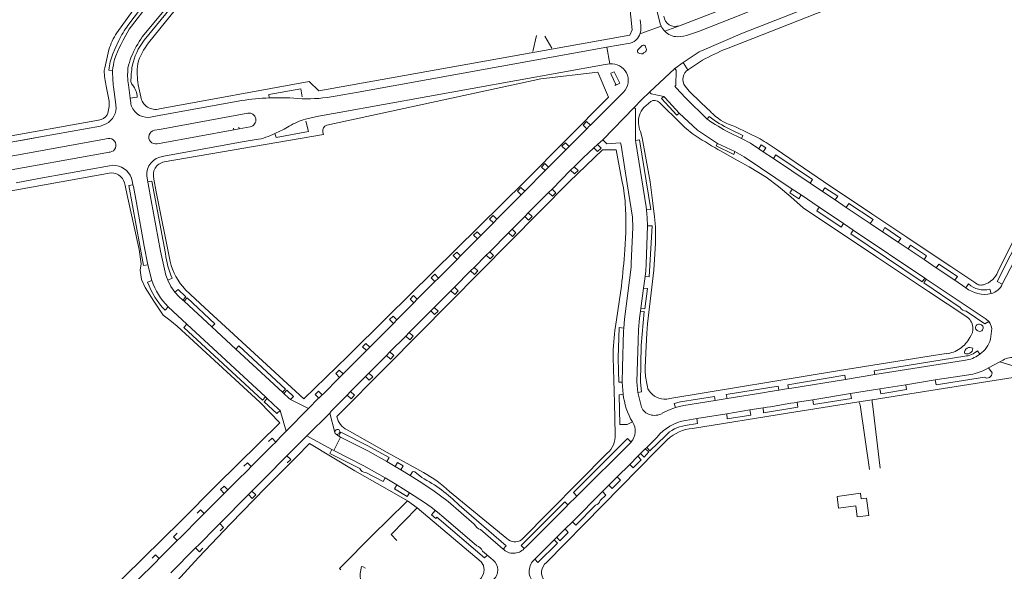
# Model space of a CAD drawing. Extents: x 145000 to 155000, y 457500 to 470000.
# Tile 169 of 256: x 153865 to 154227, y 462107 to 462310. Entities that reach past the tile are written whole.
import ezdxf

# ---------------------------------------------------------------- set-up
doc = ezdxf.new("R2010")
doc.units = 0
doc.header["$LTSCALE"] = 0.2
doc.header["$MEASUREMENT"] = 0
doc.layers.add('kant verharding', color=252, linetype='Continuous', lineweight=0)

msp = doc.modelspace()

# ---------------------------------------------------------------- linework, layer by layer
at = {"layer": 'kant verharding', "lineweight": 0}
for p, q in [((153905.41, 462306.03), (153913.34, 462316.36)), ((153910.16, 462303.28), (153920.63, 462315.88)), ((154100.57, 462307.22), (154093.14, 462304.53)), ((154107.25, 462307.35), (154101.9, 462305.29)), ((154054.89, 462303.7), (154053.46, 462297.81)), ((154060.44, 462299.07), (154057.92, 462303.53)), ((153896.4, 462291.82), (153897.85, 462298.47)), ((154080.68, 462299.49), (153989.39, 462282.97)), ((154089.22, 462300.95), (154080.68, 462299.49)), ((154080.68, 462299.49), (154081.74, 462293.33)), ((154093.58, 462300.03), (154092.18, 462298.56)), ((154094.1, 462297.32), (154094.8, 462297.78)), ((154113.76, 462297.31), (154108.69, 462293.84)), ((153982.39, 462275.52), (154079.99, 462293.07)), ((154079.99, 462293.07), (154081.74, 462293.33)), ((154096.35, 462283), (154105.58, 462291.62)), ((154108.69, 462293.84), (154105.58, 462291.62)), ((154105.58, 462291.62), (154106.05, 462291.07)), ((154108.69, 462293.84), (154110.52, 462290.95)), ((154110.55, 462291.26), (154115.73, 462294.71)), ((153897.94, 462291.06), (153899.26, 462290.94)), ((154056.46, 462287.78), (153977.94, 462270.88)), ((154077.28, 462290.33), (154056.46, 462287.78)), ((153897.96, 462279.6), (153896.9, 462285.13)), ((153899.59, 462284.92), (153900.45, 462278.46)), ((153905.05, 462285.59), (153905.66, 462280.71)), ((153909.6, 462281.23), (153908.68, 462285.59)), ((154105.65, 462285.14), (154106.14, 462284.56)), ((153905.66, 462280.71), (153908.3, 462281.08)), ((153905.66, 462280.71), (153905.92, 462279)), ((153956.55, 462282.05), (153956.72, 462280.82)), ((153989.39, 462282.97), (153980.96, 462281.53)), ((154074.61, 462270.83), (154086.72, 462282.99)), ((154096.89, 462282.38), (154096.35, 462283)), ((154101.52, 462281.4), (154096.89, 462282.38)), ((154102.04, 462280.89), (154101.52, 462281.4)), ((154107.21, 462275.21), (154102.04, 462280.89)), ((153915.63, 462274.2), (153946.64, 462279.84)), ((154079.15, 462265.5), (154090.66, 462277.36)), ((154091.2, 462276.86), (154090.66, 462277.36)), ((154091.14, 462265.19), (154091.2, 462276.86)), ((154096.77, 462279.49), (154094.19, 462277.37)), ((154107.88, 462271.27), (154099.95, 462279.13)), ((154118.79, 462275.67), (154115.27, 462279.07)), ((153913.76, 462273.89), (153915.63, 462274.2)), ((153948.91, 462275.29), (153916.51, 462269.28)), ((153974.87, 462274.12), (153970.01, 462273.01)), ((153974.87, 462274.12), (153982.39, 462275.52)), ((154117.52, 462273.04), (154118.17, 462274.06)), ((153755.01, 462247.58), (153894.06, 462272.69)), ((153894.88, 462270.5), (153872.77, 462266.49)), ((153895.92, 462270.9), (153894.88, 462270.5)), ((153943.78, 462269.08), (153943.62, 462269.73)), ((153945.66, 462269.45), (153943.78, 462269.08)), ((153945.62, 462270.15), (153945.66, 462269.45)), ((153945.66, 462269.45), (153949.78, 462270.23)), ((154066.82, 462262.99), (154073.33, 462269.54)), ((154073.33, 462269.54), (154074.19, 462270.41)), ((154074.19, 462270.41), (154074.61, 462270.83)), ((153851.42, 462262.67), (153872.77, 462266.49)), ((153868.3, 462265.67), (153872.77, 462266.49)), ((153914.65, 462268.99), (153916.51, 462269.28)), ((153917.07, 462264.25), (153943.78, 462269.08)), ((153959.33, 462266.3), (153958.84, 462267.82)), ((154125.58, 462268.15), (154130.1, 462265.98)), ((153895.71, 462265.62), (153793.37, 462247.1)), ((153868.3, 462265.67), (153861.33, 462264.41)), ((153915.66, 462264.03), (153917.07, 462264.25)), ((153918.1, 462259.47), (153940.88, 462263.61)), ((153946.86, 462264.66), (153940.88, 462263.61)), ((153946.86, 462264.66), (153951.94, 462265.53)), ((154065.56, 462261.72), (154066.82, 462262.99)), ((154077.27, 462263.75), (154075.91, 462262.55)), ((154079.15, 462265.5), (154077.27, 462263.75)), ((154079.65, 462264.96), (154079.15, 462265.5)), ((154085.88, 462263.53), (154085.68, 462264.32)), ((154091.25, 462264.5), (154091.14, 462265.19)), ((154121.24, 462264.15), (154127.62, 462261.11)), ((153896.81, 462260.68), (153790.59, 462241.67)), ((153896.81, 462260.68), (153898.04, 462260.89)), ((153898.04, 462260.89), (153898.36, 462260.94)), ((153916.55, 462259.06), (153918.1, 462259.47)), ((154059.28, 462255.39), (154065.56, 462261.72)), ((154080.75, 462261.75), (154080.3, 462261.75)), ((154082.96, 462261.78), (154080.75, 462261.75)), ((154083.38, 462261.78), (154082.96, 462261.78)), ((154136.46, 462262.19), (154138.05, 462261.09)), ((154138.05, 462261.09), (154141.83, 462258.57)), ((153873.6, 462251.48), (153898.12, 462255.9)), ((153899.27, 462256.1), (153898.12, 462255.9)), ((154058.02, 462254.14), (154059.28, 462255.39)), ((154068.64, 462255.58), (154067.36, 462254.29)), ((154141.83, 462258.57), (154155.31, 462249.51)), ((153898.79, 462253.35), (153785.3, 462233)), ((153873.6, 462251.48), (153869.62, 462250.71)), ((153906.21, 462251.4), (153906.53, 462249.8)), ((154050.51, 462246.57), (154058.02, 462254.14)), ((154067.36, 462254.29), (154060.52, 462247.4)), ((153863.83, 462249.7), (153869.62, 462250.71)), ((153904.61, 462245.09), (153903.83, 462248.67)), ((153905.18, 462248.65), (153906.73, 462248.95)), ((153906.53, 462249.8), (153906.73, 462248.95)), ((153906.73, 462248.95), (153906.91, 462248.31)), ((153906.91, 462248.31), (153908.03, 462242.32)), ((153912.25, 462249.94), (153912.06, 462250.81)), ((153912.24, 462249.99), (153913.67, 462250.29)), ((153912.3, 462249.35), (153912.25, 462249.94)), ((153912.3, 462249.35), (153913.43, 462243.22)), ((153918.65, 462223.72), (153913.67, 462250.29)), ((153915.28, 462246.39), (153914.46, 462251.07)), ((154155.31, 462249.51), (154159.79, 462246.51)), ((153920.35, 462220.74), (153915.28, 462246.39)), ((154040.31, 462236.28), (154049.24, 462245.29)), ((154049.24, 462245.29), (154050.51, 462246.57)), ((154059.23, 462246.11), (154051.79, 462238.6)), ((154060.52, 462247.4), (154059.23, 462246.11)), ((154151.99, 462245.25), (154148.62, 462247.38)), ((154158.62, 462240.7), (154151.99, 462245.25)), ((154159.79, 462246.51), (154164.39, 462243.42)), ((154098.15, 462237.19), (154097.58, 462242.25)), ((154167.46, 462234.79), (154158.62, 462240.7)), ((154164.39, 462243.42), (154168.49, 462240.66)), ((154168.49, 462240.66), (154177.33, 462234.72)), ((154224.07, 462216.97), (154236.06, 462241.13)), ((154050.52, 462237.33), (154045.85, 462232.65)), ((154051.79, 462238.6), (154050.52, 462237.33)), ((154225.76, 462212.46), (154239.04, 462238.21)), ((154034.43, 462230.38), (154039.05, 462235.01)), ((154039.05, 462235.01), (154040.31, 462236.28)), ((154171.09, 462232.33), (154167.46, 462234.79)), ((154177.33, 462234.72), (154181.83, 462231.71)), ((154033.15, 462229.1), (154034.43, 462230.38)), ((154044.58, 462231.37), (154037.67, 462224.37)), ((154045.85, 462232.65), (154044.58, 462231.37)), ((154197.34, 462214.71), (154171.09, 462232.33)), ((154181.83, 462231.71), (154187.59, 462227.86)), ((154027, 462222.9), (154033.15, 462229.1)), ((154187.59, 462227.86), (154191.2, 462225.43)), ((154025.71, 462221.59), (154027, 462222.9)), ((154036.4, 462223.09), (154031.93, 462218.62)), ((154037.67, 462224.37), (154036.4, 462223.09)), ((154191.2, 462225.43), (154197.09, 462221.48)), ((153912.23, 462219.63), (153913.7, 462213.84)), ((154018.86, 462214.71), (154025.71, 462221.59)), ((154197.09, 462221.48), (154201.53, 462218.49)), ((154030.63, 462217.34), (154024.72, 462211.36)), ((154031.93, 462218.62), (154030.63, 462217.34)), ((154094.14, 462210.98), (154094.71, 462215.31)), ((154201.53, 462218.49), (154208.4, 462213.89)), ((153913.7, 462213.84), (153912.14, 462213.24)), ((153919.57, 462213.93), (153921.09, 462214.67)), ((154011.09, 462206.91), (154017.57, 462213.43)), ((154017.57, 462213.43), (154018.86, 462214.71)), ((154083.8, 462196.99), (154085.99, 462211.76)), ((154197.86, 462214.35), (154197.34, 462214.71)), ((154219.49, 462199.84), (154197.86, 462214.35)), ((154208.4, 462213.89), (154212.42, 462211.18)), ((154212.42, 462211.18), (154213.35, 462212.55)), ((154023.44, 462210.08), (154017.32, 462203.94)), ((154024.72, 462211.36), (154023.44, 462210.08)), ((154093.15, 462203.55), (154094.14, 462210.98)), ((154221.19, 462210.63), (154221.66, 462209.01)), ((153925.08, 462206.58), (153925.52, 462206.19)), ((153925.52, 462206.19), (153935.68, 462196.77)), ((154003.58, 462199.37), (154009.79, 462205.61)), ((154009.79, 462205.61), (154011.09, 462206.91)), ((153918.51, 462202.93), (153919.62, 462204.16)), ((153926.55, 462197.77), (153919.62, 462204.16)), ((154016.06, 462202.66), (154008.16, 462194.73)), ((154017.32, 462203.94), (154016.06, 462202.66)), ((154093.03, 462202.6), (154093.15, 462203.55)), ((153955.44, 462171.07), (153926.55, 462197.77)), ((153993.66, 462189.39), (154002.31, 462198.09)), ((154002.31, 462198.09), (154003.58, 462199.37)), ((154220.52, 462199.03), (154219.49, 462199.84)), ((154220.81, 462198.76), (154220.52, 462199.03)), ((153935.68, 462196.77), (153944.53, 462188.65)), ((154008.16, 462194.73), (154006.88, 462193.42)), ((154221.4, 462192.27), (154221.82, 462195.2)), ((154006.88, 462193.42), (154001.04, 462187.6)), ((153944.53, 462188.65), (153961.67, 462172.79)), ((153983.88, 462179.53), (153992.4, 462188.14)), ((153992.4, 462188.14), (153993.66, 462189.39)), ((154001.04, 462187.6), (153999.81, 462186.31)), ((154217.57, 462186.84), (154216.63, 462188.04)), ((154216.65, 462186.14), (154217.57, 462186.84)), ((153999.81, 462186.31), (153993.36, 462179.85)), ((154178.99, 462179.27), (154211.54, 462184.46)), ((154220.71, 462181.78), (154224.82, 462183.92)), ((154226.04, 462184.57), (154224.82, 462183.92)), ((154000, 462182.45), (153981.58, 462163.87)), ((153982.58, 462178.26), (153983.88, 462179.53)), ((153993.36, 462179.85), (153992.12, 462178.58)), ((154168.2, 462177.53), (154178.99, 462179.27)), ((154201.15, 462177.31), (154213.45, 462179.24)), ((154219.37, 462181.07), (154219.8, 462181.3)), ((154219.8, 462181.3), (154220.71, 462181.78)), ((154222, 462179.92), (154220.71, 462181.78)), ((153976.54, 462172.16), (153982.58, 462178.26)), ((153992.12, 462178.58), (153986.58, 462173.08)), ((154086.32, 462176.45), (154086.62, 462172.15)), ((154148.49, 462174.33), (154168.2, 462177.53)), ((154180.85, 462174.01), (154190.32, 462175.58)), ((154190.32, 462175.58), (154201.15, 462177.31)), ((153961.67, 462172.79), (153962.13, 462172.36)), ((153962.13, 462172.36), (153963.99, 462170.63)), ((153976.23, 462171.83), (153976.54, 462172.16)), ((153986.58, 462173.08), (153985.33, 462171.76)), ((154092.06, 462172.67), (154093.4, 462167.33)), ((154138.65, 462172.71), (154124.74, 462170.46)), ((154139.81, 462172.93), (154138.65, 462172.71)), ((154139.81, 462172.93), (154143.75, 462173.59)), ((154143.75, 462173.59), (154147.33, 462174.15)), ((154147.33, 462174.15), (154148.49, 462174.33)), ((154156.23, 462170.07), (154170.09, 462172.29)), ((154170.09, 462172.29), (154180.85, 462174.01)), ((153956.05, 462170.51), (153955.44, 462171.07)), ((153960.18, 462166.65), (153956.05, 462170.51)), ((153963.99, 462170.63), (153964.58, 462170.16)), ((153964.58, 462170.16), (153971.17, 462166.89)), ((153971.17, 462166.89), (153974.74, 462170.56)), ((153974.74, 462170.56), (153974.98, 462170.61)), ((153974.98, 462170.61), (153976.23, 462171.83)), ((153985.33, 462171.76), (153981.15, 462167.57)), ((154124.74, 462170.46), (154120.4, 462169.77)), ((154140.72, 462167.51), (154148.22, 462168.76)), ((154148.22, 462168.76), (154149.4, 462168.98)), ((154149.4, 462168.98), (154150.43, 462169.13)), ((154150.43, 462169.13), (154156.23, 462170.07)), ((154173.15, 462169.34), (154178.06, 462170.01)), ((154178.08, 462168.51), (154180.98, 462144.99)), ((153960.71, 462166.14), (153960.18, 462166.65)), ((153963, 462158.51), (153960.71, 462166.14)), ((153963, 462158.51), (153971.17, 462166.89)), ((153978.98, 462165.16), (153970.56, 462156.87)), ((153979.49, 462165.86), (153978.98, 462165.16)), ((153978.98, 462165.16), (153980.84, 462158.07)), ((153981.15, 462167.57), (153979.49, 462165.86)), ((154113.67, 462163.12), (154124.63, 462164.92)), ((154124.63, 462164.92), (154133.13, 462166.34)), ((154133.13, 462166.34), (154138.01, 462167.08)), ((154138.01, 462167.08), (154139.52, 462167.33)), ((154139.52, 462167.33), (154140.72, 462167.51)), ((154173.65, 462168.16), (154177.02, 462144.47)), ((154113.67, 462163.12), (154109.67, 462162.45)), ((153960.81, 462156.26), (153963, 462158.51)), ((153981.32, 462157.42), (153982.25, 462156.71)), ((153985.3, 462158.98), (154000, 462150.75)), ((153957.8, 462153.23), (153959.13, 462154.54)), ((153959.13, 462154.54), (153960.81, 462156.26)), ((153970.56, 462156.87), (153965.46, 462151.69)), ((153979.77, 462151.78), (153970.56, 462156.87)), ((153980.42, 462151.47), (153982.9, 462156.36)), ((153982.25, 462156.71), (153982.9, 462156.36)), ((154089.51, 462154.54), (154069.62, 462134.69)), ((154099.07, 462156.35), (154095.26, 462152.56)), ((153953.51, 462148.93), (153957.8, 462153.23)), ((153965.46, 462151.69), (153963.76, 462149.99)), ((153980.42, 462151.47), (153979.77, 462151.78)), ((154000, 462150.75), (154013.33, 462143.31)), ((154049.32, 462118.63), (154080.73, 462150.46)), ((154092.05, 462149.34), (154093.05, 462150.32)), ((154093.05, 462150.32), (154094.75, 462152.06)), ((154094.75, 462152.06), (154095.26, 462152.56)), ((153950.13, 462145.55), (153953.51, 462148.93)), ((153961.99, 462148.22), (153956.34, 462142.51)), ((153963.27, 462149.52), (153961.99, 462148.22)), ((153963.76, 462149.99), (153963.27, 462149.52)), ((153999.92, 462147.42), (154002.95, 462145.61)), ((154089.02, 462146.32), (154092.05, 462149.34)), ((153945.1, 462140.53), (153948.87, 462144.27)), ((153948.87, 462144.27), (153950.13, 462145.55)), ((154002.95, 462145.61), (154005.04, 462144.35)), ((154005.04, 462144.35), (154008.48, 462142.21)), ((154009.32, 462143.57), (154008.48, 462142.21)), ((154012.72, 462141.49), (154010.19, 462143.61)), ((154084.46, 462141.75), (154089.02, 462146.32)), ((153941.55, 462136.95), (153945.1, 462140.53)), ((153956.34, 462142.51), (153950.36, 462136.49)), ((154003.57, 462138.8), (153999.28, 462141.43)), ((154081.42, 462138.71), (154084.46, 462141.75)), ((153940.27, 462135.67), (153941.55, 462136.95)), ((153950.36, 462136.49), (153949.1, 462135.22)), ((154000, 462137.22), (154007.48, 462132.96)), ((154008.25, 462135.9), (154003.57, 462138.8)), ((154022.91, 462136.42), (154043.99, 462119.09)), ((154079.02, 462136.32), (154068, 462125.23)), ((154081.42, 462138.71), (154079.02, 462136.32)), ((153932.86, 462128.27), (153940.27, 462135.67)), ((153949.1, 462135.22), (153938.6, 462124.59)), ((154007.48, 462132.96), (154000, 462125.58)), ((154007.48, 462132.96), (154011.05, 462130.39)), ((154066.38, 462131.44), (154069.62, 462134.69)), ((153924.3, 462119.66), (153931.54, 462126.95)), ((153931.54, 462126.95), (153932.86, 462128.27)), ((154068, 462125.23), (154065.32, 462122.63)), ((153937.33, 462123.3), (153931.04, 462116.92)), ((153938.6, 462124.59), (153937.33, 462123.3)), ((154034.3, 462122.38), (154041.63, 462116.06)), ((154065.32, 462122.63), (154062.29, 462119.59)), ((153916.42, 462111.75), (153923.02, 462118.37)), ((153923.02, 462118.37), (153924.3, 462119.66)), ((154061.3, 462118.58), (154055.04, 462112.35)), ((154062.29, 462119.59), (154061.3, 462118.58)), ((153929.71, 462115.65), (153920.68, 462106.53)), ((153931.04, 462116.92), (153929.71, 462115.65)), ((154034.97, 462114.54), (154038.02, 462111.94)), ((154041.63, 462116.06), (154042.54, 462115.27)), ((154050.27, 462115.4), (154051.13, 462116.22)), ((153908.44, 462103.81), (153915.14, 462110.48)), ((153915.14, 462110.48), (153916.42, 462111.75)), ((154038.02, 462111.94), (154038.94, 462111.17)), ((154055.04, 462112.35), (154054.2, 462111.5))]:
    msp.add_line(p, q, dxfattribs=at)
at = {"layer": 'kant verharding', "lineweight": 0, "flags": 128}
for points in [[(154225.21, 462352.83), (154208.98, 462346.51), (154107.25, 462307.35)], [(154110.98, 462304.1), (154114.3, 462305.19), (154126.43, 462309.96), (154199.65, 462339.29), (154225.31, 462349.34)], [(153900.81, 462304.72), (153915.94, 462325.89), (153930.63, 462345.61)], [(154115.39, 462298.12), (154130.45, 462304.63), (154200, 462331.93), (154229.62, 462343.73)], [(154100.57, 462307.22), (154100.26, 462307.99), (154099.16, 462312.53), (154098.67, 462315.15), (154096.38, 462329.97), (154095.83, 462338.38)], [(154124.6, 462298.89), (154200.25, 462328.65), (154211.12, 462332.83), (154228.79, 462339.85), (154231.63, 462338.46)], [(153912.5, 462301.01), (153924.45, 462315.85), (153940.11, 462336.84)], [(153975.01, 462283.38), (154089.09, 462303.84), (154089.99, 462305.82), (154088.29, 462321.44)], [(153913.34, 462316.36), (153912.25, 462317.22), (153904.91, 462307.47)], [(153910.85, 462302), (153921.65, 462315.12), (153920.63, 462315.88)], [(153901.59, 462301.88), (153900.16, 462298.92), (153899.39, 462297.03)], [(154092.17, 462297.4), (154092.72, 462297.17), (154093.39, 462296.99)], [(154077.28, 462290.33), (154081.3, 462281.16), (154050.54, 462250.21), (154000, 462200.31)], [(154082.23, 462289.46), (154082.05, 462289.87), (154083.39, 462290.45), (154085.43, 462286.24), (154083.71, 462285.39), (154083.65, 462285.63)], [(154083.65, 462285.63), (154083.93, 462285.76), (154082.23, 462289.46)], [(154106.05, 462291.07), (154106, 462285.43), (154105.65, 462285.14)], [(153916.52, 462276.79), (153971.46, 462286.8), (153975.01, 462283.38)], [(153968.82, 462281.19), (153968.29, 462284.12), (153956.55, 462282.05)], [(154106.14, 462284.56), (154109.49, 462280.82), (154117.52, 462273.04)], [(154115.27, 462279.07), (154110.83, 462283.35), (154109.4, 462285.13)], [(154090.66, 462277.36), (154093.19, 462279.95), (154093.44, 462280.25), (154096.35, 462283)], [(154107.21, 462275.21), (154106.38, 462274.47), (154100.67, 462280.64), (154101.52, 462281.4)], [(154107.21, 462275.21), (154113.93, 462268.95), (154121.24, 462264.15)], [(153970.2, 462272.36), (153971.21, 462268.53), (153959.33, 462266.3)], [(154073.33, 462269.54), (154072, 462270.89), (154073.22, 462272.2), (154074.61, 462270.83)], [(154136.92, 462265.76), (154127.89, 462270.19), (154126.63, 462270.66)], [(153897.64, 462265.92), (153896.91, 462265.81), (153895.71, 462265.62)], [(153918.19, 462257.32), (153976.69, 462267.46), (153976.44, 462268.27)], [(154092.94, 462268.53), (154093.61, 462266.13), (154096.55, 462250.06)], [(154125.79, 462269.33), (154130.57, 462267.02), (154130.1, 462265.98)], [(154136.46, 462262.19), (154133.34, 462264.19), (154130.1, 462265.98)], [(154065.56, 462261.72), (154064.16, 462263.07), (154065.42, 462264.34), (154066.82, 462262.99)], [(154075.91, 462262.55), (154071.91, 462258.89), (154068.64, 462255.58)], [(154077.27, 462263.75), (154078.62, 462262.36), (154077.27, 462261.12), (154075.91, 462262.55)], [(154085.68, 462264.32), (154080.69, 462264.02), (154079.65, 462264.96)], [(154085.88, 462263.53), (154088.12, 462249.29), (154090.02, 462237.01), (154090.14, 462233.28), (154089.63, 462220.23), (154089.58, 462218.76), (154087.11, 462199.6), (154086.88, 462196.38)], [(154095.14, 462239.76), (154096.8, 462239.9), (154092.61, 462265.41), (154091.14, 462265.19)], [(154095.14, 462239.76), (154095.04, 462240.82), (154091.25, 462264.5)], [(154121.24, 462264.15), (154120.73, 462263.27), (154127.23, 462260.09), (154127.62, 462261.11)], [(154138.05, 462261.09), (154138.98, 462262.47), (154137.31, 462263.56), (154136.46, 462262.19)], [(154080.3, 462261.75), (154079.04, 462261.73), (154066.89, 462250.16), (154023.07, 462205.73), (154000, 462182.45)], [(154086.3, 462249.97), (154084.12, 462261.79), (154083.38, 462261.78)], [(154212.37, 462200.75), (154198.72, 462209.73), (154179.65, 462222.53), (154152.73, 462240.5), (154148.13, 462244.53), (154143.65, 462248.34), (154139.14, 462251.74), (154132.82, 462255.6), (154127.45, 462258.51), (154122.56, 462261.3)], [(154148.62, 462247.38), (154131.07, 462259.17), (154127.62, 462261.11)], [(154155.31, 462249.51), (154156.16, 462250.92), (154142.67, 462259.97), (154141.83, 462258.57)], [(154142.74, 462262.02), (154160.14, 462250.11), (154177.94, 462238.35), (154190.74, 462229.75), (154199.62, 462223.7), (154206.85, 462218.99), (154216.04, 462212.9)], [(154058.02, 462254.14), (154056.63, 462255.47), (154057.9, 462256.73), (154059.28, 462255.39)], [(154068.64, 462255.58), (154070.09, 462254.23), (154068.76, 462252.93), (154067.36, 462254.29)], [(153905.18, 462248.65), (153910.64, 462219.28), (153912.23, 462219.63)], [(154049.24, 462245.29), (154047.82, 462246.65), (154049.14, 462247.95), (154050.51, 462246.57)], [(154164.39, 462243.42), (154165.35, 462244.79), (154160.7, 462247.84), (154159.79, 462246.51)], [(153861.22, 462062.69), (153873.33, 462074.54), (153878.91, 462080.36), (153903.4, 462104.93), (153924.39, 462125.64), (153937.41, 462138.76), (153960.68, 462161.64), (153953.33, 462169.11), (153922.94, 462197.05), (153920.29, 462199.27), (153917.87, 462201.11), (153914.36, 462206.21), (153911.27, 462211.2), (153909.82, 462214.18), (153909.36, 462217.58), (153909.75, 462219.93), (153909.05, 462225.19), (153904.61, 462245.09)], [(154060.52, 462247.4), (154061.87, 462246.01), (154060.65, 462244.74), (154059.23, 462246.11)], [(154148.62, 462247.38), (154147.75, 462246.02), (154151.12, 462243.74), (154151.99, 462245.25)], [(153912.23, 462219.63), (153910.9, 462226.39), (153908.03, 462242.32)], [(153913.43, 462243.22), (153916.8, 462224.57), (153918.82, 462215.8), (153919.57, 462213.93)], [(154158.62, 462240.7), (154157.71, 462239.34), (154166.59, 462233.34), (154167.46, 462234.79)], [(154177.33, 462234.72), (154178.32, 462236.15), (154169.42, 462242.03), (154168.49, 462240.66)], [(154238.26, 462241.93), (154223.88, 462213.42), (154225.76, 462212.46)], [(154039.05, 462235.01), (154037.61, 462236.35), (154038.9, 462237.63), (154040.31, 462236.28)], [(154051.79, 462238.6), (154053.18, 462237.26), (154051.89, 462235.96), (154050.52, 462237.33)], [(154095.58, 462233.9), (154095.48, 462236.84), (154095.14, 462239.76)], [(154094.71, 462215.31), (154096.14, 462215.16), (154097.24, 462233.91), (154095.58, 462233.9)], [(154094.71, 462215.31), (154094.97, 462217.39), (154095.12, 462219.8), (154095.58, 462233.9)], [(154033.15, 462229.1), (154031.76, 462230.47), (154033.03, 462231.72), (154034.43, 462230.38)], [(154045.85, 462232.65), (154047.26, 462231.28), (154046, 462230.03), (154044.58, 462231.37)], [(154171.09, 462232.33), (154170.17, 462230.89), (154196.41, 462213.38), (154197.34, 462214.71)], [(154187.59, 462227.86), (154188.48, 462229.25), (154182.66, 462233.24), (154181.83, 462231.71)], [(154094.75, 462181.78), (154094.94, 462187.23), (154095.26, 462194.52), (154095.57, 462197.91), (154097.86, 462217.61), (154098.47, 462227.52)], [(154197.09, 462221.48), (154197.94, 462222.89), (154192.12, 462226.76), (154191.2, 462225.43)], [(154025.71, 462221.59), (154024.29, 462222.96), (154025.58, 462224.24), (154027, 462222.9)], [(154037.67, 462224.37), (154039.03, 462223.04), (154037.8, 462221.79), (154036.4, 462223.09)], [(154208.4, 462213.89), (154209.27, 462215.28), (154202.47, 462219.85), (154201.53, 462218.49)], [(154017.57, 462213.43), (154016.19, 462214.82), (154017.48, 462216.12), (154018.86, 462214.71)], [(154031.93, 462218.62), (154033.32, 462217.31), (154032.06, 462215.99), (154030.63, 462217.34)], [(153922.14, 462209.49), (153920.7, 462211.62), (153919.57, 462213.93)], [(154197.86, 462214.35), (154196.98, 462212.94), (154210.26, 462203.88)], [(153925.08, 462206.58), (153926.17, 462207.8), (153923.39, 462210.55), (153922.14, 462209.49)], [(153922.14, 462209.49), (153923.59, 462207.92), (153925.08, 462206.58)], [(154000, 462200.31), (153985.56, 462186.05), (153969.48, 462170.39), (153933.06, 462203.84), (153925.98, 462210.44)], [(154009.79, 462205.61), (154008.41, 462207.03), (154009.71, 462208.3), (154011.09, 462206.91)], [(154024.72, 462211.36), (154026.13, 462210.02), (154024.86, 462208.73), (154023.44, 462210.08)], [(154093.15, 462203.55), (154094.58, 462203.4), (154095.6, 462210.84), (154094.14, 462210.98)], [(153935.68, 462196.77), (153936.83, 462197.95), (153926.61, 462207.41), (153925.52, 462206.19)], [(154002.31, 462198.09), (154000.93, 462199.46), (154002.22, 462200.79), (154003.58, 462199.37)], [(154017.32, 462203.94), (154018.7, 462202.58), (154017.45, 462201.29), (154016.06, 462202.66)], [(154093.03, 462202.6), (154092.64, 462200), (154092.31, 462195.83), (154092.14, 462191.64), (154091.71, 462176.63), (154092.06, 462172.67)], [(154093.03, 462202.6), (154094.32, 462202.44), (154093.3, 462190.01), (154093.02, 462176.46), (154093.33, 462172.91), (154092.06, 462172.67)], [(154212.55, 462202.56), (154219.32, 462197.95), (154220.81, 462198.76)], [(153926.55, 462197.77), (153925.42, 462196.52), (153954.34, 462169.86), (153955.44, 462171.07)], [(154008.16, 462194.73), (154009.56, 462193.38), (154008.3, 462192.1), (154006.88, 462193.42)], [(154086.88, 462196.38), (154085.2, 462196.54), (154084.76, 462185.43), (154084.87, 462180.49), (154085.06, 462176.45), (154086.32, 462176.45)], [(154086.88, 462196.38), (154086.76, 462195.38), (154086.34, 462181.91), (154086.32, 462176.45)], [(153992.4, 462188.14), (153991.01, 462189.49), (153992.25, 462190.76), (153993.66, 462189.39)], [(153961.67, 462172.79), (153962.77, 462173.95), (153945.59, 462189.83), (153944.53, 462188.65)], [(154001.04, 462187.6), (154002.45, 462186.27), (154001.26, 462185.01), (153999.81, 462186.31)], [(154103.76, 462170.49), (154166, 462180.77), (154198.91, 462186.1), (154205.18, 462186.97)], [(154083.71, 462157.28), (154083.48, 462168.91), (154082.99, 462185.6)], [(154211.99, 462186.06), (154178.76, 462180.72), (154178.99, 462179.27)], [(154224.82, 462183.92), (154235.89, 462180.69), (154236.81, 462183.59)], [(153982.58, 462178.26), (153981.19, 462179.64), (153982.47, 462180.92), (153983.88, 462179.53)], [(153993.36, 462179.85), (153994.75, 462178.47), (153993.45, 462177.21), (153992.12, 462178.58)], [(154168.2, 462177.53), (154167.98, 462179.03), (154147.06, 462175.53), (154147.33, 462174.15)], [(154178.06, 462170.01), (154199.49, 462173.45), (154232.09, 462178.57)], [(154180.85, 462174.01), (154181.18, 462172.19), (154190.63, 462173.77), (154190.32, 462175.58)], [(154201.15, 462177.31), (154201.52, 462175.52), (154219.21, 462178.31)], [(153964.58, 462170.16), (153965.63, 462171.29), (153963.21, 462173.51), (153962.13, 462172.36)], [(153974.98, 462170.61), (153973.57, 462171.92), (153974.83, 462173.2), (153976.23, 462171.83)], [(153986.58, 462173.08), (153988.04, 462171.72), (153986.78, 462170.43), (153985.33, 462171.76)], [(154086.62, 462172.15), (154085.11, 462171.89), (154085.39, 462160.94), (154088.13, 462161.02), (154090.04, 462161.91)], [(154143.75, 462173.59), (154143.51, 462175.05), (154124.41, 462171.95), (154124.74, 462170.46)], [(154156.23, 462170.07), (154156.51, 462168.29), (154170.41, 462170.5), (154170.09, 462172.29)], [(153956.05, 462170.51), (153954.9, 462169.31), (153959.56, 462164.95), (153960.71, 462166.14)], [(154120.4, 462169.77), (154120.17, 462171.29), (154107.69, 462169.25), (154105.31, 462168.64), (154105.81, 462167.2)], [(154120.4, 462169.77), (154108.88, 462167.89), (154107.33, 462167.6), (154105.81, 462167.2)], [(154112.08, 462159.52), (154146.98, 462165.09), (154173.15, 462169.34)], [(154138.01, 462167.08), (154138.19, 462165.27), (154150.74, 462167.31), (154150.43, 462169.13)], [(154100.98, 462165.07), (154103.33, 462166.28), (154105.81, 462167.2)], [(154124.63, 462164.92), (154124.82, 462163.1), (154133.46, 462164.44), (154133.13, 462166.34)], [(154109.39, 462160.6), (154113.92, 462161.37), (154113.67, 462163.12)], [(153980.84, 462158.07), (153980.93, 462157.72), (153981.32, 462157.42)], [(153982.25, 462156.71), (153982.98, 462158.14), (153992.95, 462153.08), (154000.74, 462148.82), (153999.92, 462147.42)], [(153900.53, 462032.98), (153885.05, 462041.77), (153876.27, 462046.86), (153874.91, 462048.04), (153874.25, 462048.96), (153873.85, 462050.16), (153873.58, 462051.5), (153873.85, 462052.78), (153875.64, 462055.16), (153882.49, 462062.25), (153895.35, 462075.19), (153915.17, 462094.99), (153930.81, 462112.14), (153942.53, 462124.46), (153955.47, 462137.87), (153966.74, 462149.11), (153971.55, 462153.99), (153988.11, 462143.99), (154000, 462137.22)], [(153956.48, 462154.69), (153957.82, 462155.96), (153959.13, 462154.54)], [(153982.9, 462156.36), (153992.91, 462151.25), (153999.92, 462147.42)], [(154058.46, 462110.34), (154079.21, 462131.41), (154098.73, 462151.34), (154102.96, 462155.43)], [(154089.51, 462154.54), (154088.28, 462155.81), (154068.45, 462135.97), (154069.62, 462134.69)], [(154095.26, 462152.56), (154096.48, 462151.27), (154102.12, 462156.85)], [(153989.95, 462144.77), (153979.05, 462150.33), (153979.77, 462151.78)], [(153999.28, 462141.43), (153991.44, 462145.84), (153980.42, 462151.47)], [(154093.05, 462150.32), (154094.3, 462149.04), (154096.04, 462150.92), (154094.75, 462152.06)], [(153947.46, 462145.68), (153948.74, 462146.96), (153950.13, 462145.55)], [(153963.36, 462146.87), (153964.64, 462148.11), (153963.27, 462149.52)], [(154002.95, 462145.61), (154003.81, 462147.07), (154005.89, 462145.79), (154005.04, 462144.35)], [(154089.02, 462146.32), (154090.27, 462145.12), (154093.29, 462148.03), (154092.05, 462149.34)], [(153999.28, 462141.43), (153998.53, 462140), (153992.22, 462143.4)], [(154008.48, 462142.21), (154011.76, 462140.16), (154016.82, 462136.87), (154022.4, 462132.7), (154031.98, 462124.44)], [(154084.46, 462141.75), (154085.7, 462140.52), (154082.63, 462137.46), (154081.42, 462138.71)], [(153940.27, 462135.67), (153938.9, 462137.08), (153940.16, 462138.35), (153941.55, 462136.95)], [(153949.1, 462135.22), (153950.53, 462133.87), (153951.8, 462135.17), (153950.36, 462136.49)], [(154008.25, 462135.9), (154007.39, 462134.56), (154002.72, 462137.4), (154003.57, 462138.8)], [(154008.25, 462135.9), (154013.73, 462132.33), (154016.18, 462130.61), (154018.54, 462128.75), (154020.84, 462126.79), (154032.9, 462116.46)], [(154078.22, 462133.07), (154080.23, 462135.07), (154079.02, 462136.32)], [(154171.97, 462131.12), (154172.46, 462127.04), (154176.77, 462127.6), (154175.88, 462133.99), (154173.95, 462133.71), (154173.67, 462135.73), (154165.14, 462134.59), (154165.64, 462130.25), (154171.97, 462131.12)], [(154050.27, 462115.4), (154049.16, 462116.51), (154065.24, 462132.57), (154066.38, 462131.44)], [(153930.26, 462128.41), (153931.52, 462129.67), (153932.86, 462128.27)], [(154011.05, 462130.39), (154001.46, 462120.56), (154003.61, 462118.44)], [(154011.05, 462130.39), (154028.25, 462115.88), (154034.49, 462110.52), (154035.43, 462109.19), (154035.61, 462107.59), (154035.4, 462106.13), (154034.47, 462104.59), (154019.91, 462089.68), (154014.42, 462084.15), (154007.43, 462077.32)], [(154036.79, 462112.99), (154035.69, 462112.04), (154018.28, 462126.98), (154017.89, 462126.46), (154016.26, 462127.87), (154017.7, 462129.41)], [(154042.54, 462115.27), (154043.68, 462116.49), (154026.45, 462131.36)], [(154051.13, 462116.22), (154065.86, 462130.92), (154066.38, 462131.44)], [(154068, 462125.23), (154069.26, 462124.01), (154076.49, 462131.34)], [(154000, 462125.58), (153995.3, 462120.94), (153982.54, 462108.12), (153983.02, 462107.64)], [(153938.69, 462121.91), (153939.98, 462123.19), (153938.6, 462124.59)], [(154062.29, 462119.59), (154063.45, 462118.29), (154066.46, 462121.35), (154065.32, 462122.63)], [(153923.02, 462118.37), (153921.6, 462119.76), (153922.94, 462121.06)], [(154054.2, 462111.5), (154055.32, 462110.33), (154062.59, 462117.43), (154061.3, 462118.58)], [(153929.71, 462115.65), (153931.16, 462114.27), (153932.34, 462115.53)], [(153913.76, 462111.87), (153915.03, 462113.16), (153916.42, 462111.75)], [(153992.02, 462108.28), (153991.2, 462108.68), (153990.61, 462108.84), (153990.14, 462106.29), (153990.23, 462103.16), (153992.4, 462096.63), (153995.83, 462090.96), (154000, 462085.3)]]:
    msp.add_lwpolyline(points, dxfattribs=at)
at = {"layer": 'kant verharding', "lineweight": 0}
for centre, radius, start, end in [((154069.51, 462306.45), 23.59, 357.5583, 7.548), ((154105.76, 462311.24), 4.17, 185.3279, 290.9358), ((153959.07, 462272.89), 63.08, 148.3013, 159.604), ((153931.26, 462288.03), 32.74, 143.5843, 154.9751), ((154106.28, 462309.77), 6.25, 204.0893, 225.6662), ((153924.06, 462289.88), 27.58, 147.4376, 161.8346), ((153949.16, 462277.21), 46.91, 146.2405, 156.5689), ((153929.54, 462287.61), 23.59, 142.403, 167.9808), ((154087.82, 462306.06), 5.3, 285.3101, 353.3405), ((154106.71, 462309.99), 6.72, 224.3375, 268.4454), ((154106.56, 462315.48), 12.2, 269.8444, 291.2426), ((153928.94, 462287.53), 21.27, 140.6427, 164.0861), ((154092.66, 462297.92), 0.8, 127.111, 188.8196), ((154094.1, 462299.62), 0.66, 69.9305, 142.3842), ((154094.23, 462299.76), 0.489, 15.5261, 78.8912), ((154561.81, 462462.47), 494.59, 199.1911, 199.3494), ((154094.31, 462298.47), 0.854, 304.9317, 8.7045), ((154157.83, 462217), 88.38, 112.0895, 118.4472), ((153915.86, 462289.86), 17.96, 156.4709, 176.1448), ((153929.34, 462287.69), 30.25, 166.2637, 173.8301), ((153926.94, 462287.51), 22.43, 158.1342, 168.9923), ((154092.37, 462297.87), 0.51, 188.2628, 246.72), ((154093.47, 462297.75), 0.758, 264.1291, 326.2497), ((154117.62, 462291.6), 6.9, 108.8936, 124.0677), ((153905.78, 462289.12), 9.76, 163.9346, 169.4445), ((153930.25, 462289.23), 25.46, 174.2143, 188.2066), ((153942.39, 462286.74), 36.38, 170.8484, 179.8769), ((153935.63, 462290.14), 27.33, 173.2371, 189.5673), ((154082.14, 462286.7), 6.64, 30.2967, 93.4566), ((154112.83, 462287.66), 4.26, 122.316, 216.3759), ((153926.5, 462291.74), 30.33, 181.573, 192.5916), ((153949.95, 462290.65), 50.69, 179.6654, 186.4801), ((154082.31, 462287.34), 6.2, 315.4424, 25.9621), ((153908.32, 462287.11), 2.33, 187.3177, 221.3755), ((153901.07, 462280.88), 7.23, 1.5889, 40.493), ((153915.06, 462282.13), 5.53, 189.4061, 285.2224), ((153957.59, 462219.56), 61.26, 90.8092, 100.2888), ((153960.76, 462203.36), 77.56, 84.0409, 92.9836), ((153970.41, 462333.86), 53.38, 268.2884, 281.4036), ((153893.75, 462277.36), 6.82, 288.5804, 357.9456), ((153886.55, 462278.59), 11.46, 339.9194, 5.0463), ((153873.93, 462275.55), 26.68, 3.3622, 6.2569), ((153908.5, 462278.96), 2.58, 179.0393, 205.3951), ((153912.17, 462280.1), 6.41, 200.5413, 284.3345), ((154100.82, 462271.8), 8.65, 139.9218, 162.1756), ((154098.16, 462277.6), 2.35, 40.3993, 126.4108), ((153893.62, 462277.08), 4.41, 275.7819, 326.7713), ((153949.27, 462272.75), 2.57, 281.4414, 98.1074), ((154101.08, 462272), 8.85, 163.9371, 203.0503), ((154149.94, 462317.41), 54.95, 233.8506, 243.688), ((154143.47, 462306.3), 40.98, 231.8743, 244.4334), ((154133.16, 462289.54), 19.98, 223.9874, 250.9304), ((153945.77, 462300.28), 35, 291.9433, 301.5791), ((153975.91, 462251.08), 22.71, 105.048, 121.3562), ((153978.52, 462268.81), 2.15, 105.6098, 194.627), ((154140.51, 462305.56), 47.34, 226.4163, 235.0603), ((153898.01, 462263.43), 2.52, 278.0548, 98.4017), ((153915.1, 462266.5), 2.53, 100.2453, 282.7118), ((153948.91, 462286.21), 20.9, 278.33, 298.3856), ((154227.66, 462448.45), 214.64, 237.8364, 240.6807), ((154106.87, 462212.63), 61.04, 54.0107, 60.5069), ((153918.5, 462252.65), 6.69, 106.8708, 195.9774), ((153899.47, 462248.93), 7.17, 20.1496, 91.613), ((153919.02, 462252.58), 4.81, 99.971, 198.3986), ((153898.8, 462248.31), 5.04, 4.1084, 90.1878), ((154023.89, 462237.04), 63.74, 7.7817, 11.7118), ((153771.97, 462203.44), 327.91, 6.7969, 8.1744), ((154030.49, 462238.02), 57.07, 4.1728, 7.7054), ((153985.95, 462234.73), 101.72, 354.5294, 4.1934), ((154041.17, 462230.46), 57.38, 357.0619, 6.7303), ((153956, 462228.93), 37.71, 187.936, 202.2074), ((153794.81, 462245.19), 293.1, 353.4497, 356.0556), ((153943.57, 462226.77), 23.99, 194.5489, 222.8691), ((154217.14, 462219.46), 7.36, 314.0075, 340.2564), ((153938.89, 462222.65), 28.36, 199.3838, 224.0555), ((153936.82, 462221.34), 24.31, 197.9798, 224.9598), ((154219.11, 462219.1), 8.72, 228.6546, 283.7825), ((154217.94, 462214.87), 2.74, 225.9487, 260.5118), ((154217.92, 462215.09), 2.95, 261.6145, 288.0749), ((154216.78, 462220.08), 8.07, 284.7785, 312.7659), ((154220.25, 462214.87), 6.02, 283.5865, 336.3862), ((154219.23, 462219.44), 10.7, 230.4738, 283.0971), ((154212.86, 462205.76), 3.21, 215.8866, 264.4567), ((154209.73, 462196.21), 5.26, 5.8012, 59.7804), ((154217.24, 462196.52), 1.27, 66.1047, 251.1394), ((154217.44, 462196.44), 1.28, 241.3228, 75.9214), ((154217.73, 462195.96), 4.16, 349.4833, 42.3905), ((154154.95, 462186.2), 71.97, 171.3769, 180.4826), ((154209.7, 462196.21), 5.28, 321.7595, 5.7653), ((154204.14, 462197.77), 10.84, 304.282, 333.5136), ((154212.07, 462194.78), 9.66, 304.69, 344.9205), ((154204.12, 462197.76), 10.85, 275.643, 304.4321), ((154213.85, 462187.23), 2.02, 57.3466, 182.6828), ((154212.85, 462188.96), 2.09, 240.9926, 359.0367), ((154211.68, 462193.22), 7.17, 272.4665, 313.6921), ((154210.48, 462196.28), 11.87, 275.117, 301.3287), ((154229.24, 462179.85), 5.7, 74.5286, 124.156), ((154115.47, 462180.73), 20.74, 177.0754, 184.0587), ((154129.2, 462182.77), 34.6, 185.8206, 194.5156), ((154211.41, 462196.3), 17.19, 276.8275, 297.578), ((154220.19, 462179.83), 1.81, 237.3419, 2.7449), ((154112.79, 462175.2), 26.35, 186.6307, 210.2828), ((154101.81, 462177.15), 6.83, 206.5972, 268.1825), ((154102.17, 462177.14), 6.84, 265.1684, 283.4428), ((154164.68, 462165.11), 9.47, 18.803, 26.5334), ((154182.55, 462169.31), 4.54, 171.131, 190.2368), ((154097.69, 462169.05), 4.61, 201.7954, 254.1758), ((154098.19, 462169.93), 5.61, 251.6813, 299.7948), ((153988.58, 462165.32), 7.14, 191.7342, 242.6552), ((154085.2, 462158.55), 5.88, 317.0067, 34.7635), ((154112.37, 462145.5), 17.17, 99.0579, 140.7864), ((153981.83, 462158.14), 0.985, 55.5032, 184.3226), ((153981.69, 462158.3), 0.952, 247.1024, 43.0597), ((154111.29, 462147.98), 12.76, 98.5586, 135.9502), ((154113.48, 462144.19), 15.4, 95.2297, 133.0809), ((154075.72, 462156.7), 8.01, 308.766, 4.1497), ((153992.02, 462145.64), 2.24, 202.8368, 275.1465), ((154009.79, 462142.73), 0.958, 65.6923, 119.3444), ((153988.53, 462098.7), 51.04, 47.6484, 60.9252), ((153986.41, 462091.42), 56.56, 44.9224, 62.2753), ((154075.37, 462134.18), 3.06, 291.4841, 338.6815), ((154035.77, 462126.37), 4.25, 207.0501, 249.8025), ((154046.91, 462121.95), 4.09, 224.3628, 305.9354), ((154031.85, 462113.25), 3.37, 22.4606, 71.8263), ((154046.35, 462119.08), 5.38, 224.9844, 316.9265), ((154036, 462107.57), 4.65, 311.0338, 50.8049), ((154057.88, 462107.07), 5.75, 129.6708, 223.5066), ((154061.39, 462106.66), 4.71, 128.5506, 220.416)]:
    msp.add_arc(centre, radius, start, end, dxfattribs=at)

doc.saveas('drawing.dxf')
